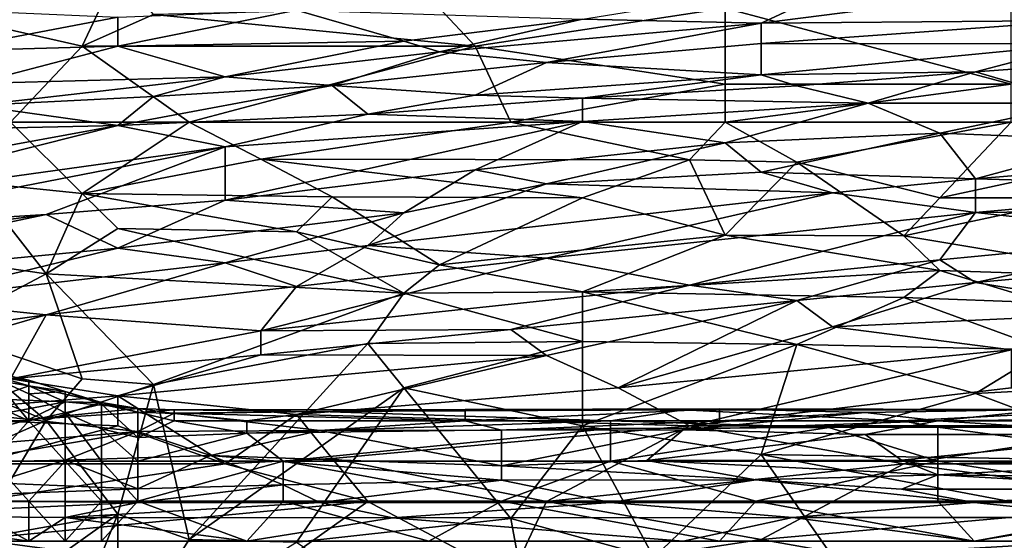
# Model space of a CAD drawing. Extents: x -0.375 to 0.375, y -0.309 to 0.309.
# Tile 102 of 226: x -0.183 to -0.125, y 0.21 to 0.241. Entities that reach past the tile are written whole.
import ezdxf

# ---------------------------------------------------------------- set-up
doc = ezdxf.new("R2010")
doc.units = 0

msp = doc.modelspace()

# ---------------------------------------------------------------- linework, layer by layer
for points in [[(-0.187369, 0.241016, 0.841411), (-0.17895, 0.239121, 0.840345), (-0.176846, 0.243596, 0.842779)], [(-0.176846, 0.243596, 0.842779), (-0.17895, 0.239121, 0.840345), (-0.174741, 0.24099, 0.841411)], [(-0.12423, 0.236884, 0.838812), (-0.12423, 0.243596, 0.842387), (-0.141067, 0.241359, 0.841202)], [(-0.111602, 0.243979, 0.520089), (-0.120021, 0.240638, 0.502668), (-0.138963, 0.240481, 0.510411)], [(-0.132649, 0.243419, 0.527832), (-0.111602, 0.243979, 0.520089), (-0.138963, 0.240481, 0.510411)], [(-0.138963, 0.240481, 0.510411), (-0.149486, 0.240717, 0.518153), (-0.132649, 0.243419, 0.527832)], [(-0.189473, 0.241383, 0.562674), (-0.176846, 0.240823, 0.543317), (-0.187369, 0.238826, 0.539446)], [(-0.174741, 0.24099, 0.841411), (-0.155799, 0.239121, 0.840025), (-0.157904, 0.241359, 0.841311)], [(-0.141067, 0.241359, 0.841202), (-0.157904, 0.241359, 0.841311), (-0.155799, 0.239121, 0.840025)], [(-0.155799, 0.239121, 0.840025), (-0.141067, 0.236884, 0.83867), (-0.141067, 0.241359, 0.841202)], [(-0.12423, 0.236884, 0.838812), (-0.141067, 0.241359, 0.841202), (-0.141067, 0.236884, 0.83867)], [(-0.17895, 0.239121, 0.840345), (-0.187369, 0.241016, 0.841411), (-0.18316, 0.234646, 0.837177)], [(-0.187369, 0.238826, 0.539446), (-0.176846, 0.240823, 0.543317), (-0.176846, 0.239125, 0.529767)], [(-0.155799, 0.239121, 0.840025), (-0.174741, 0.24099, 0.841411), (-0.17895, 0.239121, 0.840345)], [(-0.176846, 0.239125, 0.529767), (-0.166323, 0.241237, 0.535574), (-0.160009, 0.239419, 0.516218)], [(-0.176846, 0.239125, 0.529767), (-0.176846, 0.240823, 0.543317), (-0.166323, 0.241237, 0.535574)], [(-0.160009, 0.239419, 0.516218), (-0.166323, 0.241237, 0.535574), (-0.149486, 0.240717, 0.518153)], [(-0.157904, 0.238792, 0.510411), (-0.160009, 0.239419, 0.516218), (-0.149486, 0.240717, 0.518153)], [(-0.157904, 0.238792, 0.510411), (-0.149486, 0.240717, 0.518153), (-0.138963, 0.240481, 0.510411)], [(-0.138963, 0.240481, 0.510411), (-0.15159, 0.238145, 0.502668), (-0.157904, 0.238792, 0.510411)], [(-0.15159, 0.238145, 0.502668), (-0.138963, 0.240481, 0.510411), (-0.138963, 0.239264, 0.502668)], [(-0.138963, 0.239264, 0.502668), (-0.138963, 0.240481, 0.510411), (-0.120021, 0.240638, 0.502668)], [(-0.138963, 0.239264, 0.502668), (-0.120021, 0.240638, 0.502668), (-0.120021, 0.239259, 0.494925)], [(-0.185264, 0.236919, 0.522025), (-0.187369, 0.238826, 0.539446), (-0.176846, 0.239125, 0.529767)], [(-0.185264, 0.236919, 0.522025), (-0.176846, 0.239125, 0.529767), (-0.170532, 0.237314, 0.510411)], [(-0.18316, 0.234646, 0.837177), (-0.172636, 0.234646, 0.837327), (-0.17895, 0.239121, 0.840345)], [(-0.17895, 0.239121, 0.840345), (-0.172636, 0.234646, 0.837327), (-0.155799, 0.239121, 0.840025)], [(-0.176846, 0.239125, 0.529767), (-0.160009, 0.239419, 0.516218), (-0.170532, 0.237314, 0.510411)], [(-0.153695, 0.234646, 0.837184), (-0.155799, 0.239121, 0.840025), (-0.172636, 0.234646, 0.837327)], [(-0.170532, 0.237314, 0.510411), (-0.160009, 0.239419, 0.516218), (-0.157904, 0.238792, 0.510411)], [(-0.155799, 0.239121, 0.840025), (-0.153695, 0.234646, 0.837184), (-0.141067, 0.236884, 0.83867)], [(-0.15159, 0.238145, 0.502668), (-0.138963, 0.239264, 0.502668), (-0.138963, 0.237433, 0.49299)], [(-0.138963, 0.237433, 0.49299), (-0.138963, 0.239264, 0.502668), (-0.120021, 0.239259, 0.494925)], [(-0.138963, 0.237433, 0.49299), (-0.120021, 0.239259, 0.494925), (-0.126335, 0.237604, 0.489118)], [(-0.126335, 0.237604, 0.489118), (-0.120021, 0.239259, 0.494925), (-0.111602, 0.23866, 0.489118)], [(-0.170532, 0.237314, 0.510411), (-0.157904, 0.238792, 0.510411), (-0.164218, 0.236789, 0.502668)], [(-0.164218, 0.236789, 0.502668), (-0.157904, 0.238792, 0.510411), (-0.15159, 0.238145, 0.502668)], [(-0.120021, 0.235754, 0.47944), (-0.126335, 0.237604, 0.489118), (-0.111602, 0.23866, 0.489118)], [(-0.155799, 0.236229, 0.494925), (-0.164218, 0.236789, 0.502668), (-0.15159, 0.238145, 0.502668)], [(-0.155799, 0.236229, 0.494925), (-0.15159, 0.238145, 0.502668), (-0.138963, 0.237433, 0.49299)], [(-0.170532, 0.237314, 0.510411), (-0.185264, 0.235614, 0.512346), (-0.185264, 0.236919, 0.522025)], [(-0.174741, 0.236141, 0.506539), (-0.185264, 0.235614, 0.512346), (-0.170532, 0.237314, 0.510411)], [(-0.174741, 0.236141, 0.506539), (-0.170532, 0.237314, 0.510411), (-0.164218, 0.236789, 0.502668)], [(-0.155799, 0.236229, 0.494925), (-0.138963, 0.237433, 0.49299), (-0.149486, 0.236046, 0.491054)], [(-0.149486, 0.236046, 0.491054), (-0.138963, 0.237433, 0.49299), (-0.136858, 0.236779, 0.489118)], [(-0.138963, 0.237433, 0.49299), (-0.126335, 0.237604, 0.489118), (-0.136858, 0.236779, 0.489118)], [(-0.126335, 0.237604, 0.489118), (-0.132649, 0.235757, 0.483311), (-0.136858, 0.236779, 0.489118)], [(-0.126335, 0.237604, 0.489118), (-0.120021, 0.235754, 0.47944), (-0.132649, 0.235757, 0.483311)], [(-0.162113, 0.235108, 0.49299), (-0.176846, 0.234443, 0.498797), (-0.164218, 0.236789, 0.502668)], [(-0.174741, 0.236141, 0.506539), (-0.164218, 0.236789, 0.502668), (-0.176846, 0.234443, 0.498797)], [(-0.162113, 0.235108, 0.49299), (-0.164218, 0.236789, 0.502668), (-0.155799, 0.236229, 0.494925)], [(-0.141067, 0.234646, 0.837238), (-0.141067, 0.236884, 0.83867), (-0.153695, 0.234646, 0.837184)], [(-0.149486, 0.236046, 0.491054), (-0.136858, 0.236779, 0.489118), (-0.132649, 0.235757, 0.483311)], [(-0.12423, 0.234646, 0.837381), (-0.12423, 0.236884, 0.838812), (-0.141067, 0.234646, 0.837238)], [(-0.141067, 0.234646, 0.837238), (-0.12423, 0.236884, 0.838812), (-0.141067, 0.236884, 0.83867)], [(-0.185264, 0.235614, 0.512346), (-0.174741, 0.236141, 0.506539), (-0.176846, 0.234443, 0.498797)], [(-0.162113, 0.235108, 0.49299), (-0.155799, 0.236229, 0.494925), (-0.149486, 0.236046, 0.491054)], [(-0.162113, 0.235108, 0.49299), (-0.149486, 0.236046, 0.491054), (-0.149486, 0.234678, 0.485247)], [(-0.149486, 0.234678, 0.485247), (-0.149486, 0.236046, 0.491054), (-0.132649, 0.235757, 0.483311)], [(-0.193683, 0.234073, 0.510411), (-0.185264, 0.235614, 0.512346), (-0.176846, 0.234443, 0.498797)], [(-0.132649, 0.235757, 0.483311), (-0.141067, 0.233423, 0.477504), (-0.149486, 0.234678, 0.485247)], [(-0.132649, 0.235757, 0.483311), (-0.128439, 0.233993, 0.475568), (-0.141067, 0.233423, 0.477504)], [(-0.128439, 0.233993, 0.475568), (-0.132649, 0.235757, 0.483311), (-0.120021, 0.235754, 0.47944)], [(-0.128439, 0.233993, 0.475568), (-0.120021, 0.235754, 0.47944), (-0.117916, 0.233584, 0.471697)], [(-0.176846, 0.234443, 0.498797), (-0.162113, 0.235108, 0.49299), (-0.170532, 0.233181, 0.489118)], [(-0.162113, 0.235108, 0.49299), (-0.149486, 0.234678, 0.485247), (-0.170532, 0.233181, 0.489118)], [(-0.197892, 0.230598, 0.494925), (-0.176846, 0.234443, 0.498797), (-0.195787, 0.229671, 0.489118)], [(-0.197892, 0.230598, 0.494925), (-0.193683, 0.234073, 0.510411), (-0.176846, 0.234443, 0.498797)], [(-0.195787, 0.229671, 0.489118), (-0.176846, 0.234443, 0.498797), (-0.170532, 0.233181, 0.489118)], [(-0.185264, 0.231089, 0.833668), (-0.17895, 0.230432, 0.833668), (-0.18316, 0.234646, 0.837177)], [(-0.18316, 0.234646, 0.837177), (-0.17895, 0.230432, 0.833668), (-0.172636, 0.234646, 0.837327)], [(-0.168427, 0.232453, 0.835604), (-0.172636, 0.234646, 0.837327), (-0.17895, 0.230432, 0.833668)], [(-0.153695, 0.234646, 0.837184), (-0.172636, 0.234646, 0.837327), (-0.168427, 0.232453, 0.835604)], [(-0.170532, 0.230033, 0.477504), (-0.149486, 0.234678, 0.485247), (-0.155799, 0.231835, 0.477504)], [(-0.170532, 0.233181, 0.489118), (-0.149486, 0.234678, 0.485247), (-0.170532, 0.230033, 0.477504)], [(-0.153695, 0.234646, 0.837184), (-0.168427, 0.232453, 0.835604), (-0.143172, 0.232409, 0.835608)], [(-0.155799, 0.231835, 0.477504), (-0.149486, 0.234678, 0.485247), (-0.141067, 0.233423, 0.477504)], [(-0.153695, 0.234646, 0.837184), (-0.143172, 0.232409, 0.835608), (-0.141067, 0.234646, 0.837238)], [(-0.143172, 0.232409, 0.835608), (-0.136858, 0.232275, 0.835604), (-0.141067, 0.234646, 0.837238)], [(-0.141067, 0.234646, 0.837238), (-0.136858, 0.232275, 0.835604), (-0.12423, 0.234646, 0.837381)], [(-0.136858, 0.232275, 0.835604), (-0.128439, 0.230172, 0.833922), (-0.12423, 0.234646, 0.837381)], [(-0.128439, 0.230172, 0.833922), (-0.120021, 0.231989, 0.835604), (-0.12423, 0.234646, 0.837381)], [(-0.128439, 0.233993, 0.475568), (-0.138963, 0.231684, 0.471697), (-0.141067, 0.233423, 0.477504)], [(-0.138963, 0.231684, 0.471697), (-0.128439, 0.233993, 0.475568), (-0.126335, 0.231288, 0.467826)], [(-0.126335, 0.231288, 0.467826), (-0.128439, 0.233993, 0.475568), (-0.117916, 0.233584, 0.471697)], [(-0.195787, 0.228274, 0.483311), (-0.195787, 0.229671, 0.489118), (-0.170532, 0.233181, 0.489118)], [(-0.195787, 0.228274, 0.483311), (-0.170532, 0.233181, 0.489118), (-0.181055, 0.229194, 0.47944)], [(-0.170532, 0.233181, 0.489118), (-0.170532, 0.230033, 0.477504), (-0.181055, 0.229194, 0.47944)], [(-0.15159, 0.231012, 0.473633), (-0.155799, 0.231835, 0.477504), (-0.141067, 0.233423, 0.477504)], [(-0.15159, 0.231012, 0.473633), (-0.141067, 0.233423, 0.477504), (-0.138963, 0.231684, 0.471697)], [(-0.117916, 0.233584, 0.471697), (-0.103184, 0.233218, 0.467826), (-0.126335, 0.231288, 0.467826)], [(-0.126335, 0.231288, 0.467826), (-0.103184, 0.233218, 0.467826), (-0.109498, 0.230831, 0.463954)], [(-0.17895, 0.230432, 0.833668), (-0.164218, 0.230228, 0.833668), (-0.168427, 0.232453, 0.835604)], [(-0.149486, 0.230182, 0.833668), (-0.168427, 0.232453, 0.835604), (-0.164218, 0.230228, 0.833668)], [(-0.168427, 0.232453, 0.835604), (-0.149486, 0.230182, 0.833668), (-0.143172, 0.232409, 0.835608)], [(-0.149486, 0.230182, 0.833668), (-0.141067, 0.227978, 0.831732), (-0.143172, 0.232409, 0.835608)], [(-0.143172, 0.232409, 0.835608), (-0.141067, 0.227978, 0.831732), (-0.136858, 0.232275, 0.835604)], [(-0.136858, 0.232275, 0.835604), (-0.141067, 0.227978, 0.831732), (-0.130544, 0.227934, 0.831852)], [(-0.128439, 0.230172, 0.833922), (-0.136858, 0.232275, 0.835604), (-0.130544, 0.227934, 0.831852)], [(-0.120021, 0.231989, 0.835604), (-0.128439, 0.230172, 0.833922), (-0.120021, 0.230172, 0.834144)], [(-0.160009, 0.229292, 0.471697), (-0.170532, 0.230033, 0.477504), (-0.155799, 0.231835, 0.477504)], [(-0.160009, 0.229292, 0.471697), (-0.155799, 0.231835, 0.477504), (-0.15159, 0.231012, 0.473633)], [(-0.15159, 0.231012, 0.473633), (-0.138963, 0.231684, 0.471697), (-0.134753, 0.230464, 0.467826)], [(-0.138963, 0.231684, 0.471697), (-0.126335, 0.231288, 0.467826), (-0.134753, 0.230464, 0.467826)], [(-0.189473, 0.22691, 0.827861), (-0.181055, 0.225697, 0.828217), (-0.185264, 0.231089, 0.833668)], [(-0.17895, 0.230432, 0.833668), (-0.185264, 0.231089, 0.833668), (-0.181055, 0.225697, 0.828217)], [(-0.162113, 0.227375, 0.467826), (-0.15159, 0.231012, 0.473633), (-0.134753, 0.230464, 0.467826)], [(-0.160009, 0.229292, 0.471697), (-0.15159, 0.231012, 0.473633), (-0.162113, 0.227375, 0.467826)], [(-0.126335, 0.229305, 0.463954), (-0.134753, 0.230464, 0.467826), (-0.126335, 0.231288, 0.467826)], [(-0.109498, 0.230831, 0.463954), (-0.126335, 0.229305, 0.463954), (-0.126335, 0.231288, 0.467826)], [(-0.126335, 0.229305, 0.463954), (-0.109498, 0.230831, 0.463954), (-0.111602, 0.229468, 0.462019)], [(-0.176846, 0.228362, 0.831732), (-0.17895, 0.230432, 0.833668), (-0.181055, 0.225697, 0.828217)], [(-0.176846, 0.228362, 0.831732), (-0.166323, 0.22818, 0.831732), (-0.17895, 0.230432, 0.833668)], [(-0.17895, 0.230432, 0.833668), (-0.166323, 0.22818, 0.831732), (-0.164218, 0.230228, 0.833668)], [(-0.166323, 0.22818, 0.831732), (-0.157904, 0.226232, 0.829797), (-0.164218, 0.230228, 0.833668)], [(-0.149486, 0.230182, 0.833668), (-0.164218, 0.230228, 0.833668), (-0.157904, 0.226232, 0.829797)], [(-0.134753, 0.230464, 0.467826), (-0.15159, 0.226613, 0.463954), (-0.162113, 0.227375, 0.467826)], [(-0.15159, 0.226613, 0.463954), (-0.134753, 0.230464, 0.467826), (-0.126335, 0.229305, 0.463954)], [(-0.176846, 0.227209, 0.471697), (-0.181055, 0.229194, 0.47944), (-0.170532, 0.230033, 0.477504)], [(-0.176846, 0.227209, 0.471697), (-0.170532, 0.230033, 0.477504), (-0.160009, 0.229292, 0.471697)], [(-0.149486, 0.230182, 0.833668), (-0.157904, 0.226232, 0.829797), (-0.141067, 0.227978, 0.831732)], [(-0.120021, 0.230172, 0.834144), (-0.128439, 0.230172, 0.833922), (-0.130544, 0.227934, 0.831852)], [(-0.130544, 0.227934, 0.831852), (-0.115812, 0.225473, 0.829797), (-0.120021, 0.230172, 0.834144)], [(-0.20631, 0.22583, 0.47944), (-0.195787, 0.228274, 0.483311), (-0.181055, 0.229194, 0.47944)], [(-0.181055, 0.229194, 0.47944), (-0.202101, 0.224769, 0.473633), (-0.20631, 0.22583, 0.47944)], [(-0.202101, 0.224769, 0.473633), (-0.181055, 0.229194, 0.47944), (-0.176846, 0.227209, 0.471697)], [(-0.176846, 0.227209, 0.471697), (-0.160009, 0.229292, 0.471697), (-0.170532, 0.226353, 0.467826)], [(-0.170532, 0.226353, 0.467826), (-0.160009, 0.229292, 0.471697), (-0.162113, 0.227375, 0.467826)], [(-0.15159, 0.226613, 0.463954), (-0.126335, 0.229305, 0.463954), (-0.143172, 0.225024, 0.460083)], [(-0.143172, 0.225024, 0.460083), (-0.126335, 0.229305, 0.463954), (-0.128439, 0.226519, 0.460083)], [(-0.128439, 0.226519, 0.460083), (-0.126335, 0.229305, 0.463954), (-0.113707, 0.227943, 0.460083)], [(-0.126335, 0.229305, 0.463954), (-0.111602, 0.229468, 0.462019), (-0.113707, 0.227943, 0.460083)], [(-0.160009, 0.224554, 0.827861), (-0.176846, 0.228362, 0.831732), (-0.181055, 0.225697, 0.828217)], [(-0.166323, 0.22818, 0.831732), (-0.176846, 0.228362, 0.831732), (-0.160009, 0.224554, 0.827861)], [(-0.166323, 0.22818, 0.831732), (-0.160009, 0.224554, 0.827861), (-0.157904, 0.226232, 0.829797)], [(-0.157904, 0.226232, 0.829797), (-0.149486, 0.224639, 0.827861), (-0.141067, 0.227978, 0.831732)], [(-0.141067, 0.227978, 0.831732), (-0.149486, 0.224639, 0.827861), (-0.128439, 0.225904, 0.829797)], [(-0.141067, 0.227978, 0.831732), (-0.128439, 0.225904, 0.829797), (-0.130544, 0.227934, 0.831852)], [(-0.128439, 0.225904, 0.829797), (-0.115812, 0.225473, 0.829797), (-0.130544, 0.227934, 0.831852)], [(-0.126335, 0.225195, 0.458147), (-0.128439, 0.226519, 0.460083), (-0.113707, 0.227943, 0.460083)], [(-0.126335, 0.225195, 0.458147), (-0.113707, 0.227943, 0.460083), (-0.107393, 0.226888, 0.458147)], [(-0.166323, 0.224957, 0.463954), (-0.170532, 0.226353, 0.467826), (-0.162113, 0.227375, 0.467826)], [(-0.166323, 0.224957, 0.463954), (-0.162113, 0.227375, 0.467826), (-0.15159, 0.226613, 0.463954)], [(-0.202101, 0.224769, 0.473633), (-0.176846, 0.227209, 0.471697), (-0.189473, 0.224139, 0.467826)], [(-0.170532, 0.226353, 0.467826), (-0.189473, 0.224139, 0.467826), (-0.176846, 0.227209, 0.471697)], [(-0.181055, 0.225697, 0.828217), (-0.189473, 0.22691, 0.827861), (-0.187369, 0.222366, 0.822054)], [(-0.107393, 0.226888, 0.458147), (-0.115812, 0.223459, 0.455375), (-0.126335, 0.225195, 0.458147)], [(-0.189473, 0.224139, 0.467826), (-0.170532, 0.226353, 0.467826), (-0.181055, 0.223288, 0.463954)], [(-0.181055, 0.223288, 0.463954), (-0.170532, 0.226353, 0.467826), (-0.166323, 0.224957, 0.463954)], [(-0.168427, 0.222338, 0.460083), (-0.166323, 0.224957, 0.463954), (-0.15159, 0.226613, 0.463954)], [(-0.168427, 0.222338, 0.460083), (-0.15159, 0.226613, 0.463954), (-0.143172, 0.225024, 0.460083)], [(-0.160009, 0.224554, 0.827861), (-0.149486, 0.224639, 0.827861), (-0.157904, 0.226232, 0.829797)], [(-0.143172, 0.225024, 0.460083), (-0.128439, 0.226519, 0.460083), (-0.136858, 0.224132, 0.458147)], [(-0.126335, 0.225195, 0.458147), (-0.136858, 0.224132, 0.458147), (-0.128439, 0.226519, 0.460083)], [(-0.181055, 0.225697, 0.828217), (-0.187369, 0.222366, 0.822054), (-0.17895, 0.219511, 0.820118)], [(-0.181055, 0.225697, 0.828217), (-0.174741, 0.219183, 0.820118), (-0.160009, 0.224554, 0.827861)], [(-0.174741, 0.219183, 0.820118), (-0.181055, 0.225697, 0.828217), (-0.17895, 0.219511, 0.820118)], [(-0.149486, 0.224639, 0.827861), (-0.130544, 0.2243, 0.827861), (-0.128439, 0.225904, 0.829797)], [(-0.130544, 0.2243, 0.827861), (-0.122126, 0.22398, 0.827861), (-0.128439, 0.225904, 0.829797)], [(-0.115812, 0.225473, 0.829797), (-0.128439, 0.225904, 0.829797), (-0.122126, 0.22398, 0.827861)], [(-0.143172, 0.225024, 0.460083), (-0.153695, 0.222415, 0.458147), (-0.168427, 0.222338, 0.460083)], [(-0.143172, 0.225024, 0.460083), (-0.136858, 0.224132, 0.458147), (-0.153695, 0.222415, 0.458147)], [(-0.126335, 0.225195, 0.458147), (-0.134753, 0.222569, 0.456212), (-0.136858, 0.224132, 0.458147)], [(-0.115812, 0.223459, 0.455375), (-0.134753, 0.222569, 0.456212), (-0.126335, 0.225195, 0.458147)], [(-0.168427, 0.222338, 0.460083), (-0.181055, 0.223288, 0.463954), (-0.166323, 0.224957, 0.463954)], [(-0.174741, 0.219183, 0.820118), (-0.162113, 0.221593, 0.82399), (-0.160009, 0.224554, 0.827861)], [(-0.162113, 0.221593, 0.82399), (-0.149486, 0.221706, 0.82399), (-0.160009, 0.224554, 0.827861)], [(-0.160009, 0.224554, 0.827861), (-0.149486, 0.221706, 0.82399), (-0.149486, 0.224639, 0.827861)], [(-0.149486, 0.224639, 0.827861), (-0.136858, 0.221543, 0.82399), (-0.130544, 0.2243, 0.827861)], [(-0.149486, 0.221706, 0.82399), (-0.136858, 0.221543, 0.82399), (-0.149486, 0.224639, 0.827861)], [(-0.204206, 0.220014, 0.462019), (-0.189473, 0.224139, 0.467826), (-0.181055, 0.223288, 0.463954)], [(-0.15159, 0.220883, 0.456212), (-0.153695, 0.222415, 0.458147), (-0.136858, 0.224132, 0.458147)], [(-0.136858, 0.224132, 0.458147), (-0.147381, 0.218984, 0.45418), (-0.15159, 0.220883, 0.456212)], [(-0.134753, 0.222569, 0.456212), (-0.147381, 0.218984, 0.45418), (-0.136858, 0.224132, 0.458147)], [(-0.136858, 0.221543, 0.82399), (-0.122126, 0.221222, 0.824189), (-0.130544, 0.2243, 0.827861)], [(-0.122126, 0.22398, 0.827861), (-0.130544, 0.2243, 0.827861), (-0.122126, 0.221222, 0.824189)], [(-0.181055, 0.223288, 0.463954), (-0.197892, 0.218362, 0.458147), (-0.204206, 0.220014, 0.462019)], [(-0.18316, 0.219504, 0.458147), (-0.197892, 0.218362, 0.458147), (-0.181055, 0.223288, 0.463954)], [(-0.18316, 0.219504, 0.458147), (-0.181055, 0.223288, 0.463954), (-0.168427, 0.222338, 0.460083)], [(-0.12423, 0.221222, 0.454162), (-0.134753, 0.222569, 0.456212), (-0.115812, 0.223459, 0.455375)], [(-0.187369, 0.222366, 0.822054), (-0.187369, 0.219699, 0.818183), (-0.181055, 0.217049, 0.816247)], [(-0.187369, 0.222366, 0.822054), (-0.181055, 0.217049, 0.816247), (-0.17895, 0.219511, 0.820118)], [(-0.168427, 0.222338, 0.460083), (-0.168427, 0.220928, 0.458147), (-0.18316, 0.219504, 0.458147)], [(-0.153695, 0.222415, 0.458147), (-0.168427, 0.220928, 0.458147), (-0.168427, 0.222338, 0.460083)], [(-0.168427, 0.220928, 0.458147), (-0.153695, 0.222415, 0.458147), (-0.15159, 0.220883, 0.456212)], [(-0.12423, 0.221222, 0.454162), (-0.147381, 0.218984, 0.45418), (-0.134753, 0.222569, 0.456212)], [(-0.174741, 0.219183, 0.820118), (-0.172636, 0.210034, 0.806705), (-0.162113, 0.221593, 0.82399)], [(-0.172636, 0.210034, 0.806705), (-0.160009, 0.218984, 0.820257), (-0.162113, 0.221593, 0.82399)], [(-0.162113, 0.221593, 0.82399), (-0.160009, 0.218984, 0.820257), (-0.149486, 0.221706, 0.82399)], [(-0.149486, 0.216747, 0.816823), (-0.149486, 0.221706, 0.82399), (-0.160009, 0.218984, 0.820257)], [(-0.149486, 0.216747, 0.816823), (-0.136858, 0.221543, 0.82399), (-0.149486, 0.221706, 0.82399)], [(-0.138963, 0.215043, 0.814311), (-0.136858, 0.221543, 0.82399), (-0.149486, 0.216747, 0.816823)], [(-0.138963, 0.215043, 0.814311), (-0.126335, 0.218639, 0.820118), (-0.136858, 0.221543, 0.82399)], [(-0.136858, 0.221543, 0.82399), (-0.126335, 0.218639, 0.820118), (-0.122126, 0.221222, 0.824189)], [(-0.147381, 0.218984, 0.45418), (-0.12423, 0.221222, 0.454162), (-0.143172, 0.216747, 0.452382)], [(-0.12423, 0.221222, 0.454162), (-0.12423, 0.218984, 0.452595), (-0.143172, 0.216747, 0.452382)], [(-0.111602, 0.219405, 0.822054), (-0.122126, 0.221222, 0.824189), (-0.126335, 0.218639, 0.820118)], [(-0.168427, 0.220928, 0.458147), (-0.176846, 0.218517, 0.456212), (-0.18316, 0.219504, 0.458147)], [(-0.176846, 0.218517, 0.456212), (-0.168427, 0.220928, 0.458147), (-0.15159, 0.220883, 0.456212)], [(-0.15159, 0.220883, 0.456212), (-0.166323, 0.217404, 0.454276), (-0.176846, 0.218517, 0.456212)], [(-0.166323, 0.217404, 0.454276), (-0.15159, 0.220883, 0.456212), (-0.147381, 0.218984, 0.45418)], [(-0.188513, 0.22017, 0.366445), (-0.182088, 0.219095, 0.366445), (-0.186371, 0.220363, 0.362569)], [(-0.188513, 0.22017, 0.366445), (-0.18423, 0.218333, 0.374198), (-0.182088, 0.219095, 0.366445)], [(-0.182088, 0.219095, 0.366445), (-0.182088, 0.219429, 0.362569), (-0.186371, 0.220363, 0.362569)], [(-0.182088, 0.219429, 0.362569), (-0.18423, 0.219607, 0.358692), (-0.186371, 0.220363, 0.362569)], [(-0.191578, 0.217326, 0.456212), (-0.18316, 0.219504, 0.458147), (-0.176846, 0.218517, 0.456212)], [(-0.182088, 0.217025, 0.356134), (-0.188513, 0.217025, 0.351129), (-0.187279, 0.219384, 0.354816)], [(-0.181055, 0.217049, 0.816247), (-0.187369, 0.219699, 0.818183), (-0.185264, 0.215203, 0.812376)], [(-0.182088, 0.217025, 0.356134), (-0.187279, 0.219384, 0.354816), (-0.18423, 0.219607, 0.358692)], [(-0.182088, 0.219429, 0.362569), (-0.182088, 0.218624, 0.358692), (-0.18423, 0.219607, 0.358692)], [(-0.182088, 0.217025, 0.356134), (-0.18423, 0.219607, 0.358692), (-0.182088, 0.218624, 0.358692)], [(-0.182088, 0.219429, 0.362569), (-0.182088, 0.219095, 0.366445), (-0.179947, 0.218763, 0.362569)], [(-0.182088, 0.219429, 0.362569), (-0.179947, 0.218763, 0.362569), (-0.182088, 0.218624, 0.358692)], [(-0.174741, 0.219183, 0.820118), (-0.17895, 0.219511, 0.820118), (-0.181055, 0.217049, 0.816247)], [(-0.126335, 0.218639, 0.820118), (-0.115812, 0.214684, 0.814311), (-0.111602, 0.219405, 0.822054)], [(-0.18423, 0.218333, 0.374198), (-0.179947, 0.218145, 0.370321), (-0.182088, 0.219095, 0.366445)], [(-0.182088, 0.219095, 0.366445), (-0.179947, 0.218145, 0.370321), (-0.177805, 0.218107, 0.366445)], [(-0.182088, 0.219095, 0.366445), (-0.177805, 0.218107, 0.366445), (-0.179947, 0.218763, 0.362569)], [(-0.179947, 0.218763, 0.362569), (-0.179947, 0.217512, 0.358692), (-0.182088, 0.218624, 0.358692)], [(-0.174741, 0.219183, 0.820118), (-0.181055, 0.217049, 0.816247), (-0.176846, 0.211543, 0.808504)], [(-0.179947, 0.218763, 0.362569), (-0.177805, 0.218107, 0.366445), (-0.177805, 0.218017, 0.362569)], [(-0.177805, 0.218017, 0.362569), (-0.179947, 0.217512, 0.358692), (-0.179947, 0.218763, 0.362569)], [(-0.176846, 0.211543, 0.808504), (-0.172636, 0.210034, 0.806705), (-0.174741, 0.219183, 0.820118)], [(-0.172636, 0.210034, 0.806705), (-0.166323, 0.209893, 0.806569), (-0.160009, 0.218984, 0.820257)], [(-0.166323, 0.217404, 0.454276), (-0.147381, 0.218984, 0.45418), (-0.143172, 0.216747, 0.452382)], [(-0.166323, 0.209893, 0.806569), (-0.153695, 0.211277, 0.808504), (-0.160009, 0.218984, 0.820257)], [(-0.160009, 0.218984, 0.820257), (-0.153695, 0.211277, 0.808504), (-0.149486, 0.216747, 0.816823)], [(-0.115812, 0.216747, 0.451006), (-0.143172, 0.216747, 0.452382), (-0.12423, 0.218984, 0.452595)], [(-0.126335, 0.218639, 0.820118), (-0.138963, 0.215043, 0.814311), (-0.115812, 0.214684, 0.814311)], [(-0.176846, 0.218517, 0.456212), (-0.176846, 0.216747, 0.454456), (-0.191578, 0.217326, 0.456212)], [(-0.18423, 0.218333, 0.374198), (-0.18423, 0.217351, 0.38195), (-0.179947, 0.218145, 0.370321)], [(-0.179947, 0.218145, 0.370321), (-0.18423, 0.217351, 0.38195), (-0.182088, 0.21712, 0.38195)], [(-0.179947, 0.217512, 0.358692), (-0.182088, 0.217025, 0.356134), (-0.182088, 0.218624, 0.358692)], [(-0.179947, 0.218145, 0.370321), (-0.182088, 0.21712, 0.38195), (-0.175664, 0.217766, 0.366445)], [(-0.179947, 0.218145, 0.370321), (-0.175664, 0.217766, 0.366445), (-0.177805, 0.218107, 0.366445)], [(-0.177805, 0.218107, 0.366445), (-0.175664, 0.217766, 0.366445), (-0.175664, 0.217548, 0.362569)], [(-0.177805, 0.218017, 0.362569), (-0.177805, 0.218107, 0.366445), (-0.175664, 0.217548, 0.362569)], [(-0.166323, 0.217404, 0.454276), (-0.170532, 0.214509, 0.452433), (-0.176846, 0.218517, 0.456212)], [(-0.170532, 0.214509, 0.452433), (-0.176846, 0.216747, 0.454456), (-0.176846, 0.218517, 0.456212)], [(-0.182088, 0.21712, 0.38195), (-0.175664, 0.217524, 0.370321), (-0.175664, 0.217766, 0.366445)], [(-0.182088, 0.21712, 0.38195), (-0.175664, 0.216405, 0.385827), (-0.175664, 0.217524, 0.370321)], [(-0.182088, 0.217025, 0.356134), (-0.179947, 0.217512, 0.358692), (-0.179947, 0.214667, 0.355437)], [(-0.177805, 0.216559, 0.358692), (-0.179947, 0.217512, 0.358692), (-0.177805, 0.218017, 0.362569)], [(-0.179947, 0.217512, 0.358692), (-0.177805, 0.214667, 0.356351), (-0.179947, 0.214667, 0.355437)], [(-0.177805, 0.216559, 0.358692), (-0.177805, 0.214667, 0.356351), (-0.179947, 0.217512, 0.358692)], [(-0.175664, 0.217548, 0.362569), (-0.175664, 0.216045, 0.358692), (-0.177805, 0.218017, 0.362569)], [(-0.175664, 0.216045, 0.358692), (-0.177805, 0.216559, 0.358692), (-0.177805, 0.218017, 0.362569)], [(-0.175664, 0.217766, 0.366445), (-0.175664, 0.217524, 0.370321), (-0.173522, 0.217681, 0.366445)], [(-0.175664, 0.217766, 0.366445), (-0.173522, 0.217681, 0.366445), (-0.173522, 0.217462, 0.362569)], [(-0.175664, 0.217548, 0.362569), (-0.175664, 0.217766, 0.366445), (-0.173522, 0.217462, 0.362569)], [(-0.175664, 0.217524, 0.370321), (-0.173522, 0.217485, 0.370321), (-0.173522, 0.217681, 0.366445)], [(-0.173522, 0.217025, 0.36112), (-0.175664, 0.216045, 0.358692), (-0.175664, 0.217548, 0.362569)], [(-0.173522, 0.217462, 0.362569), (-0.173522, 0.217025, 0.36112), (-0.175664, 0.217548, 0.362569)], [(-0.175664, 0.217524, 0.370321), (-0.175664, 0.216405, 0.385827), (-0.173522, 0.217485, 0.370321)], [(-0.173522, 0.217485, 0.370321), (-0.175664, 0.216405, 0.385827), (-0.164956, 0.216466, 0.385827)], [(-0.173522, 0.217485, 0.370321), (-0.15639, 0.217025, 0.378013), (-0.15639, 0.217708, 0.366445)], [(-0.173522, 0.217681, 0.366445), (-0.173522, 0.217485, 0.370321), (-0.15639, 0.217708, 0.366445)], [(-0.173522, 0.217681, 0.366445), (-0.15639, 0.217708, 0.366445), (-0.164956, 0.217583, 0.362569)], [(-0.173522, 0.217462, 0.362569), (-0.173522, 0.217681, 0.366445), (-0.164956, 0.217583, 0.362569)], [(-0.164956, 0.217583, 0.362569), (-0.169239, 0.217025, 0.360712), (-0.173522, 0.217462, 0.362569)], [(-0.173522, 0.217485, 0.370321), (-0.164956, 0.216466, 0.385827), (-0.15639, 0.217025, 0.378013)], [(-0.147824, 0.217025, 0.360062), (-0.169239, 0.217025, 0.360712), (-0.164956, 0.217583, 0.362569)], [(-0.164956, 0.217583, 0.362569), (-0.15639, 0.217708, 0.366445), (-0.143541, 0.217675, 0.362569)], [(-0.143541, 0.217675, 0.362569), (-0.147824, 0.217025, 0.360062), (-0.164956, 0.217583, 0.362569)], [(-0.15639, 0.217025, 0.378013), (-0.141399, 0.217025, 0.378067), (-0.141399, 0.217737, 0.366445)], [(-0.15639, 0.217708, 0.366445), (-0.141399, 0.217737, 0.366445), (-0.143541, 0.217675, 0.362569)], [(-0.15639, 0.217025, 0.378013), (-0.141399, 0.217737, 0.366445), (-0.15639, 0.217708, 0.366445)], [(-0.130691, 0.217025, 0.359897), (-0.147824, 0.217025, 0.360062), (-0.143541, 0.217675, 0.362569)], [(-0.143541, 0.217675, 0.362569), (-0.141399, 0.217737, 0.366445), (-0.117842, 0.217684, 0.362569)], [(-0.117842, 0.217684, 0.362569), (-0.130691, 0.217025, 0.359897), (-0.143541, 0.217675, 0.362569)], [(-0.143541, 0.216495, 0.385827), (-0.12855, 0.217029, 0.378074), (-0.132833, 0.21752, 0.370321)], [(-0.141399, 0.217025, 0.378067), (-0.143541, 0.216495, 0.385827), (-0.132833, 0.21752, 0.370321)], [(-0.141399, 0.217737, 0.366445), (-0.122125, 0.217711, 0.366445), (-0.117842, 0.217684, 0.362569)], [(-0.132833, 0.21752, 0.370321), (-0.122125, 0.217711, 0.366445), (-0.141399, 0.217737, 0.366445)], [(-0.141399, 0.217737, 0.366445), (-0.141399, 0.217025, 0.378067), (-0.132833, 0.21752, 0.370321)], [(-0.132833, 0.21752, 0.370321), (-0.12855, 0.217029, 0.378074), (-0.122125, 0.217711, 0.366445)], [(-0.111418, 0.217025, 0.359935), (-0.130691, 0.217025, 0.359897), (-0.117842, 0.217684, 0.362569)], [(-0.122125, 0.217711, 0.366445), (-0.12855, 0.217029, 0.378074), (-0.107134, 0.217275, 0.374198)], [(-0.185264, 0.214509, 0.453147), (-0.191578, 0.217326, 0.456212), (-0.176846, 0.216747, 0.454456)], [(-0.18423, 0.217351, 0.38195), (-0.188513, 0.215337, 0.405209), (-0.182088, 0.21712, 0.38195)], [(-0.182088, 0.21712, 0.38195), (-0.188513, 0.215337, 0.405209), (-0.175664, 0.216405, 0.385827)], [(-0.18423, 0.214667, 0.353079), (-0.188513, 0.217025, 0.351129), (-0.182088, 0.217025, 0.356134)], [(-0.176846, 0.211543, 0.808504), (-0.181055, 0.217049, 0.816247), (-0.185264, 0.210034, 0.804172)], [(-0.181055, 0.217049, 0.816247), (-0.185264, 0.215203, 0.812376), (-0.185264, 0.210034, 0.804172)], [(-0.182088, 0.217025, 0.356134), (-0.179947, 0.214667, 0.355437), (-0.18423, 0.214667, 0.353079)], [(-0.175664, 0.216045, 0.358692), (-0.173522, 0.217025, 0.36112), (-0.169239, 0.216306, 0.358692)], [(-0.169239, 0.217025, 0.360712), (-0.173522, 0.217025, 0.36112), (-0.173522, 0.217462, 0.362569)], [(-0.173522, 0.217025, 0.36112), (-0.169239, 0.217025, 0.360712), (-0.169239, 0.216306, 0.358692)], [(-0.164218, 0.214818, 0.45234), (-0.170532, 0.214509, 0.452433), (-0.166323, 0.217404, 0.454276)], [(-0.169239, 0.217025, 0.360712), (-0.147824, 0.217025, 0.360062), (-0.169239, 0.216306, 0.358692)], [(-0.169239, 0.216306, 0.358692), (-0.147824, 0.217025, 0.360062), (-0.147824, 0.216588, 0.358692)], [(-0.166323, 0.217404, 0.454276), (-0.143172, 0.216747, 0.452382), (-0.164218, 0.214818, 0.45234)], [(-0.164956, 0.216466, 0.385827), (-0.154248, 0.216477, 0.385827), (-0.15639, 0.217025, 0.378013)], [(-0.15639, 0.217025, 0.378013), (-0.154248, 0.216477, 0.385827), (-0.141399, 0.217025, 0.378067)], [(-0.154248, 0.216477, 0.385827), (-0.143541, 0.216495, 0.385827), (-0.141399, 0.217025, 0.378067)], [(-0.147824, 0.217025, 0.360062), (-0.130691, 0.217025, 0.359897), (-0.134974, 0.216635, 0.358692)], [(-0.147824, 0.216588, 0.358692), (-0.147824, 0.217025, 0.360062), (-0.134974, 0.216635, 0.358692)], [(-0.12855, 0.217029, 0.378074), (-0.143541, 0.216495, 0.385827), (-0.132833, 0.216221, 0.389703)], [(-0.134974, 0.216635, 0.358692), (-0.130691, 0.217025, 0.359897), (-0.12855, 0.216655, 0.358692)], [(-0.12855, 0.217029, 0.378074), (-0.132833, 0.216221, 0.389703), (-0.115701, 0.21623, 0.389703)], [(-0.130691, 0.217025, 0.359897), (-0.111418, 0.217025, 0.359935), (-0.12855, 0.216655, 0.358692)], [(-0.12855, 0.217029, 0.378074), (-0.115701, 0.21623, 0.389703), (-0.107134, 0.217275, 0.374198)], [(-0.12855, 0.216655, 0.358692), (-0.111418, 0.217025, 0.359935), (-0.113559, 0.216649, 0.358692)], [(-0.188513, 0.215337, 0.405209), (-0.186371, 0.214587, 0.412961), (-0.175664, 0.216405, 0.385827)], [(-0.186371, 0.214587, 0.412961), (-0.179947, 0.214722, 0.409085), (-0.175664, 0.216405, 0.385827)], [(-0.176846, 0.216747, 0.454456), (-0.170532, 0.214509, 0.452433), (-0.185264, 0.214509, 0.453147)], [(-0.175664, 0.216405, 0.385827), (-0.179947, 0.214722, 0.409085), (-0.171381, 0.214983, 0.405209)], [(-0.175664, 0.216045, 0.358692), (-0.175664, 0.214667, 0.356758), (-0.177805, 0.216559, 0.358692)], [(-0.175664, 0.214667, 0.356758), (-0.177805, 0.214667, 0.356351), (-0.177805, 0.216559, 0.358692)], [(-0.175664, 0.216405, 0.385827), (-0.171381, 0.214983, 0.405209), (-0.164956, 0.216466, 0.385827)], [(-0.169239, 0.216306, 0.358692), (-0.175664, 0.214667, 0.356758), (-0.175664, 0.216045, 0.358692)], [(-0.167098, 0.214667, 0.356072), (-0.175664, 0.214667, 0.356758), (-0.169239, 0.216306, 0.358692)], [(-0.164956, 0.216466, 0.385827), (-0.171381, 0.214983, 0.405209), (-0.154248, 0.21439, 0.412961)], [(-0.147824, 0.216588, 0.358692), (-0.167098, 0.214667, 0.356072), (-0.169239, 0.216306, 0.358692)], [(-0.147824, 0.214667, 0.355723), (-0.167098, 0.214667, 0.356072), (-0.147824, 0.216588, 0.358692)], [(-0.164956, 0.216466, 0.385827), (-0.154248, 0.21439, 0.412961), (-0.154248, 0.216477, 0.385827)], [(-0.15159, 0.212272, 0.450444), (-0.164218, 0.214818, 0.45234), (-0.143172, 0.216747, 0.452382)], [(-0.154248, 0.21439, 0.412961), (-0.145682, 0.214688, 0.409085), (-0.143541, 0.216495, 0.385827)], [(-0.154248, 0.21439, 0.412961), (-0.143541, 0.216495, 0.385827), (-0.154248, 0.216477, 0.385827)], [(-0.153695, 0.211277, 0.808504), (-0.145276, 0.208979, 0.804633), (-0.149486, 0.216747, 0.816823)], [(-0.15159, 0.212272, 0.450444), (-0.143172, 0.216747, 0.452382), (-0.130544, 0.214509, 0.450622)], [(-0.149486, 0.216747, 0.816823), (-0.145276, 0.208979, 0.804633), (-0.138963, 0.215043, 0.814311)], [(-0.134974, 0.216635, 0.358692), (-0.147824, 0.214667, 0.355723), (-0.147824, 0.216588, 0.358692)], [(-0.12855, 0.214667, 0.355627), (-0.147824, 0.214667, 0.355723), (-0.134974, 0.216635, 0.358692)], [(-0.145682, 0.214688, 0.409085), (-0.132833, 0.216221, 0.389703), (-0.143541, 0.216495, 0.385827)], [(-0.130544, 0.214509, 0.450622), (-0.143172, 0.216747, 0.452382), (-0.115812, 0.216747, 0.451006)], [(-0.12855, 0.216655, 0.358692), (-0.12855, 0.214667, 0.355627), (-0.134974, 0.216635, 0.358692)], [(-0.130544, 0.214509, 0.450622), (-0.115812, 0.216747, 0.451006), (-0.111602, 0.214509, 0.449927)], [(-0.113559, 0.216649, 0.358692), (-0.113559, 0.214667, 0.355665), (-0.12855, 0.216655, 0.358692)], [(-0.113559, 0.214667, 0.355665), (-0.12855, 0.214667, 0.355627), (-0.12855, 0.216655, 0.358692)], [(-0.132833, 0.216221, 0.389703), (-0.145682, 0.214688, 0.409085), (-0.130691, 0.214715, 0.409085)], [(-0.132833, 0.216221, 0.389703), (-0.130691, 0.214715, 0.409085), (-0.115701, 0.21623, 0.389703)], [(-0.130691, 0.214715, 0.409085), (-0.117842, 0.214417, 0.412961), (-0.115701, 0.21623, 0.389703)], [(-0.186371, 0.214587, 0.412961), (-0.18423, 0.213377, 0.428467), (-0.179947, 0.214722, 0.409085)], [(-0.186371, 0.212308, 0.350879), (-0.18423, 0.214667, 0.353079), (-0.182088, 0.212308, 0.353591)], [(-0.18423, 0.213377, 0.428467), (-0.175664, 0.213021, 0.432343), (-0.179947, 0.214722, 0.409085)], [(-0.182088, 0.212308, 0.353591), (-0.18423, 0.214667, 0.353079), (-0.179947, 0.214667, 0.355437)], [(-0.179947, 0.214667, 0.355437), (-0.179947, 0.20995, 0.354046), (-0.182088, 0.212308, 0.353591)], [(-0.179947, 0.214722, 0.409085), (-0.175664, 0.213021, 0.432343), (-0.171381, 0.214983, 0.405209)], [(-0.179947, 0.214667, 0.355437), (-0.177805, 0.214667, 0.356351), (-0.177805, 0.212308, 0.354922)], [(-0.179947, 0.214667, 0.355437), (-0.177805, 0.212308, 0.354922), (-0.179947, 0.20995, 0.354046)], [(-0.175664, 0.212308, 0.355015), (-0.177805, 0.214667, 0.356351), (-0.175664, 0.214667, 0.356758)], [(-0.177805, 0.212308, 0.354922), (-0.177805, 0.214667, 0.356351), (-0.175664, 0.212308, 0.355015)], [(-0.175664, 0.213021, 0.432343), (-0.167098, 0.21326, 0.428467), (-0.171381, 0.214983, 0.405209)], [(-0.175664, 0.212308, 0.355015), (-0.167098, 0.214667, 0.356072), (-0.167098, 0.212308, 0.354598)], [(-0.175664, 0.214667, 0.356758), (-0.167098, 0.214667, 0.356072), (-0.175664, 0.212308, 0.355015)], [(-0.171381, 0.214983, 0.405209), (-0.154248, 0.213534, 0.424591), (-0.154248, 0.21439, 0.412961)], [(-0.171381, 0.214983, 0.405209), (-0.167098, 0.21326, 0.428467), (-0.154248, 0.213534, 0.424591)], [(-0.162113, 0.212272, 0.450838), (-0.170532, 0.214509, 0.452433), (-0.164218, 0.214818, 0.45234)], [(-0.167098, 0.214667, 0.356072), (-0.147824, 0.214667, 0.355723), (-0.154248, 0.212308, 0.35448)], [(-0.167098, 0.212308, 0.354598), (-0.167098, 0.214667, 0.356072), (-0.154248, 0.212308, 0.35448)], [(-0.162113, 0.212272, 0.450838), (-0.164218, 0.214818, 0.45234), (-0.15159, 0.212272, 0.450444)], [(-0.154248, 0.21439, 0.412961), (-0.139258, 0.21355, 0.424591), (-0.145682, 0.214688, 0.409085)], [(-0.139258, 0.212308, 0.354432), (-0.154248, 0.212308, 0.35448), (-0.147824, 0.214667, 0.355723)], [(-0.12855, 0.214667, 0.355627), (-0.139258, 0.212308, 0.354432), (-0.147824, 0.214667, 0.355723)], [(-0.130691, 0.214715, 0.409085), (-0.145682, 0.214688, 0.409085), (-0.12855, 0.213842, 0.420714)], [(-0.12855, 0.213842, 0.420714), (-0.145682, 0.214688, 0.409085), (-0.139258, 0.21355, 0.424591)], [(-0.145276, 0.208979, 0.804633), (-0.134753, 0.209035, 0.804633), (-0.138963, 0.215043, 0.814311)], [(-0.12855, 0.212308, 0.354411), (-0.139258, 0.212308, 0.354432), (-0.12855, 0.214667, 0.355627)], [(-0.138963, 0.215043, 0.814311), (-0.113707, 0.210274, 0.806569), (-0.115812, 0.214684, 0.814311)], [(-0.134753, 0.209035, 0.804633), (-0.113707, 0.210274, 0.806569), (-0.138963, 0.215043, 0.814311)], [(-0.130691, 0.214715, 0.409085), (-0.12855, 0.213842, 0.420714), (-0.117842, 0.214417, 0.412961)], [(-0.12855, 0.214667, 0.355627), (-0.113559, 0.214667, 0.355665), (-0.113559, 0.212308, 0.354497)], [(-0.113559, 0.212308, 0.354497), (-0.12855, 0.212308, 0.354411), (-0.12855, 0.214667, 0.355627)], [(-0.185264, 0.212272, 0.451623), (-0.170532, 0.214509, 0.452433), (-0.162113, 0.212272, 0.450838)], [(-0.170532, 0.214509, 0.452433), (-0.185264, 0.212272, 0.451623), (-0.185264, 0.214509, 0.453147)], [(-0.154248, 0.21439, 0.412961), (-0.154248, 0.213534, 0.424591), (-0.139258, 0.21355, 0.424591)], [(-0.130544, 0.214509, 0.450622), (-0.138963, 0.210034, 0.449167), (-0.15159, 0.212272, 0.450444)], [(-0.138963, 0.210034, 0.449167), (-0.130544, 0.214509, 0.450622), (-0.113707, 0.212272, 0.449182)], [(-0.113707, 0.212272, 0.449182), (-0.130544, 0.214509, 0.450622), (-0.111602, 0.214509, 0.449927)], [(-0.12855, 0.213842, 0.420714), (-0.102851, 0.213561, 0.424591), (-0.117842, 0.214417, 0.412961)], [(-0.167098, 0.21326, 0.428467), (-0.164956, 0.212215, 0.443972), (-0.154248, 0.213534, 0.424591)], [(-0.164956, 0.212215, 0.443972), (-0.147824, 0.212227, 0.443972), (-0.154248, 0.213534, 0.424591)], [(-0.154248, 0.213534, 0.424591), (-0.147824, 0.212227, 0.443972), (-0.139258, 0.21355, 0.424591)], [(-0.147824, 0.212227, 0.443972), (-0.126408, 0.212226, 0.443972), (-0.139258, 0.21355, 0.424591)], [(-0.139258, 0.21355, 0.424591), (-0.130691, 0.213009, 0.432343), (-0.12855, 0.213842, 0.420714)], [(-0.139258, 0.21355, 0.424591), (-0.126408, 0.212226, 0.443972), (-0.130691, 0.213009, 0.432343)], [(-0.130691, 0.213009, 0.432343), (-0.113559, 0.213015, 0.432343), (-0.12855, 0.213842, 0.420714)], [(-0.12855, 0.213842, 0.420714), (-0.113559, 0.213015, 0.432343), (-0.102851, 0.213561, 0.424591)], [(-0.18423, 0.213377, 0.428467), (-0.192796, 0.212382, 0.443972), (-0.175664, 0.213021, 0.432343)], [(-0.192796, 0.212382, 0.443972), (-0.175664, 0.212227, 0.443972), (-0.175664, 0.213021, 0.432343)], [(-0.175664, 0.212227, 0.443972), (-0.164956, 0.212215, 0.443972), (-0.167098, 0.21326, 0.428467)], [(-0.175664, 0.213021, 0.432343), (-0.175664, 0.212227, 0.443972), (-0.167098, 0.21326, 0.428467)], [(-0.130691, 0.213009, 0.432343), (-0.126408, 0.212226, 0.443972), (-0.113559, 0.213015, 0.432343)], [(-0.126408, 0.212226, 0.443972), (-0.107134, 0.212212, 0.443972), (-0.113559, 0.213015, 0.432343)], [(-0.192796, 0.212382, 0.443972), (-0.192796, 0.21144, 0.447849), (-0.175664, 0.212227, 0.443972)], [(-0.182088, 0.20995, 0.353197), (-0.186371, 0.212308, 0.350879), (-0.182088, 0.212308, 0.353591)], [(-0.186371, 0.20995, 0.350547), (-0.186371, 0.212308, 0.350879), (-0.182088, 0.20995, 0.353197)], [(-0.185264, 0.210067, 0.450405), (-0.162113, 0.212272, 0.450838), (-0.168427, 0.207797, 0.449093)], [(-0.185264, 0.212272, 0.451623), (-0.162113, 0.212272, 0.450838), (-0.185264, 0.210067, 0.450405)], [(-0.182088, 0.20995, 0.353197), (-0.182088, 0.212308, 0.353591), (-0.179947, 0.20995, 0.354046)], [(-0.179947, 0.20995, 0.354046), (-0.177805, 0.212308, 0.354922), (-0.177805, 0.20995, 0.354429)], [(-0.177805, 0.20995, 0.354429), (-0.175664, 0.212308, 0.355015), (-0.169239, 0.20995, 0.354312)], [(-0.175664, 0.212308, 0.355015), (-0.177805, 0.20995, 0.354429), (-0.177805, 0.212308, 0.354922)], [(-0.169239, 0.20995, 0.354312), (-0.175664, 0.212308, 0.355015), (-0.167098, 0.212308, 0.354598)], [(-0.169239, 0.20995, 0.354312), (-0.167098, 0.212308, 0.354598), (-0.158531, 0.20995, 0.35427)], [(-0.162113, 0.212272, 0.450838), (-0.153695, 0.207797, 0.44877), (-0.168427, 0.207797, 0.449093)], [(-0.158531, 0.20995, 0.35427), (-0.167098, 0.212308, 0.354598), (-0.154248, 0.212308, 0.35448)], [(-0.15159, 0.212272, 0.450444), (-0.153695, 0.207797, 0.44877), (-0.162113, 0.212272, 0.450838)], [(-0.158531, 0.20995, 0.35427), (-0.154248, 0.212308, 0.35448), (-0.141399, 0.20995, 0.354267)], [(-0.141399, 0.20995, 0.354267), (-0.154248, 0.212308, 0.35448), (-0.139258, 0.212308, 0.354432)], [(-0.153695, 0.207797, 0.44877), (-0.15159, 0.212272, 0.450444), (-0.138963, 0.210034, 0.449167)], [(-0.141399, 0.20995, 0.354267), (-0.139258, 0.212308, 0.354432), (-0.126408, 0.20995, 0.354271)], [(-0.126408, 0.20995, 0.354271), (-0.139258, 0.212308, 0.354432), (-0.12855, 0.212308, 0.354411)], [(-0.138963, 0.210034, 0.449167), (-0.113707, 0.212272, 0.449182), (-0.126335, 0.207797, 0.448193)], [(-0.126408, 0.20995, 0.354271), (-0.12855, 0.212308, 0.354411), (-0.113559, 0.212308, 0.354497)], [(-0.126408, 0.20995, 0.354271), (-0.113559, 0.212308, 0.354497), (-0.111418, 0.20995, 0.354349)], [(-0.113707, 0.20556, 0.44741), (-0.126335, 0.207797, 0.448193), (-0.113707, 0.212272, 0.449182)], [(-0.192796, 0.21144, 0.447849), (-0.179947, 0.211342, 0.447849), (-0.175664, 0.212227, 0.443972)], [(-0.175664, 0.212227, 0.443972), (-0.179947, 0.211342, 0.447849), (-0.164956, 0.212215, 0.443972)], [(-0.179947, 0.211342, 0.447849), (-0.160673, 0.211316, 0.447849), (-0.164956, 0.212215, 0.443972)], [(-0.164956, 0.212215, 0.443972), (-0.160673, 0.211316, 0.447849), (-0.147824, 0.212227, 0.443972)], [(-0.160673, 0.211316, 0.447849), (-0.137116, 0.21134, 0.447849), (-0.147824, 0.212227, 0.443972)], [(-0.147824, 0.212227, 0.443972), (-0.137116, 0.21134, 0.447849), (-0.126408, 0.212226, 0.443972)], [(-0.137116, 0.21134, 0.447849), (-0.117842, 0.211338, 0.447849), (-0.126408, 0.212226, 0.443972)], [(-0.126408, 0.212226, 0.443972), (-0.117842, 0.211338, 0.447849), (-0.107134, 0.212212, 0.443972)], [(-0.201362, 0.20995, 0.449639), (-0.182088, 0.20995, 0.449585), (-0.192796, 0.21144, 0.447849)], [(-0.192796, 0.21144, 0.447849), (-0.182088, 0.20995, 0.449585), (-0.179947, 0.211342, 0.447849)], [(-0.185264, 0.210034, 0.804172), (-0.18316, 0.207041, 0.800761), (-0.176846, 0.211543, 0.808504)], [(-0.181055, 0.201108, 0.793019), (-0.176846, 0.211543, 0.808504), (-0.18316, 0.207041, 0.800761)], [(-0.182088, 0.20995, 0.449585), (-0.169239, 0.20995, 0.449578), (-0.179947, 0.211342, 0.447849)], [(-0.181055, 0.201108, 0.793019), (-0.176846, 0.20341, 0.79689), (-0.176846, 0.211543, 0.808504)], [(-0.179947, 0.211342, 0.447849), (-0.169239, 0.20995, 0.449578), (-0.160673, 0.211316, 0.447849)], [(-0.176846, 0.211543, 0.808504), (-0.176846, 0.20341, 0.79689), (-0.172636, 0.210034, 0.806705)], [(-0.169239, 0.20995, 0.449578), (-0.143541, 0.20995, 0.449589), (-0.160673, 0.211316, 0.447849)], [(-0.153695, 0.211277, 0.808504), (-0.166323, 0.209893, 0.806569), (-0.15159, 0.199777, 0.791083)], [(-0.160673, 0.211316, 0.447849), (-0.143541, 0.20995, 0.449589), (-0.137116, 0.21134, 0.447849)], [(-0.15159, 0.199777, 0.791083), (-0.145276, 0.208979, 0.804633), (-0.153695, 0.211277, 0.808504)], [(-0.143541, 0.20995, 0.449589), (-0.126408, 0.20995, 0.449608), (-0.137116, 0.21134, 0.447849)], [(-0.137116, 0.21134, 0.447849), (-0.126408, 0.20995, 0.449608), (-0.117842, 0.211338, 0.447849)], [(-0.126408, 0.20995, 0.449608), (-0.107134, 0.20995, 0.449597), (-0.117842, 0.211338, 0.447849)], [(-0.185264, 0.207797, 0.449368), (-0.185264, 0.210067, 0.450405), (-0.168427, 0.207797, 0.449093)], [(-0.172636, 0.210034, 0.806705), (-0.176846, 0.20341, 0.79689), (-0.166323, 0.209893, 0.806569)], [(-0.153695, 0.207797, 0.44877), (-0.138963, 0.210034, 0.449167), (-0.126335, 0.207797, 0.448193)], [(-0.134753, 0.209035, 0.804633), (-0.105289, 0.205697, 0.798826), (-0.113707, 0.210274, 0.806569)]]:
    msp.add_3dface(points)

doc.saveas('drawing.dxf')
